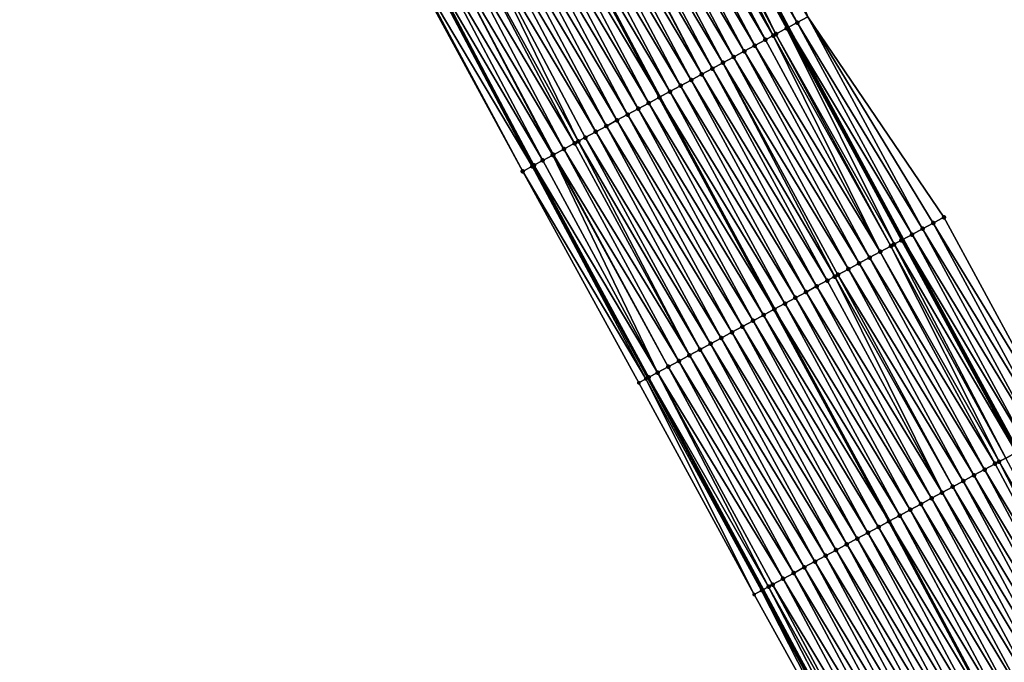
# Model space of a CAD drawing. Header units: feet. Extents: x 2010743 to 2022806, y 818705 to 837694.
# Tile 104 of 256: x 2013695 to 2013777, y 822528 to 822581. Entities that reach past the tile are written whole.
import ezdxf

# ---------------------------------------------------------------- set-up
doc = ezdxf.new("R2010")
doc.units = ezdxf.units.FT
doc.header["$MEASUREMENT"] = 0
for name, color, linetype, lineweight in [('EP_Travel Lane', 172, 'Continuous', 53), ('Notes', 102, 'Continuous', 100), ('Road Shots', 141, 'Continuous', 100), ('STRIPING', 60, 'Continuous', 53)]:
    doc.layers.add(name, color=color, linetype=linetype, lineweight=lineweight)
doc.layers.add('I-77-MM17-21_NB-Surface-Border', color=7, linetype='Continuous')
doc.layers.add('I-77-MM17-21_NB-Surface-TIN', color=7, linetype='Continuous')

msp = doc.modelspace()

# ---------------------------------------------------------------- linework, layer by layer
at = {"layer": 'EP_Travel Lane'}
for points in [[(2013598.355, 822835.032, 286.532), (2013607.577, 822817.287, 286.242), (2013616.8, 822799.543, 285.947), (2013626.022, 822781.799, 285.648), (2013635.245, 822764.054, 285.37), (2013644.502, 822746.282, 285.053), (2013653.795, 822728.574, 284.735), (2013663.088, 822710.867, 284.441), (2013672.38, 822693.16, 284.106), (2013681.672, 822675.453, 283.722), (2013690.964, 822657.746, 283.404), (2013700.257, 822640.039, 283.082), (2013709.55, 822622.331, 282.792), (2013718.842, 822604.623, 282.515), (2013728.135, 822586.916, 282.193), (2013737.567, 822569.075, 281.88), (2013747.093, 822551.491, 281.611), (2013756.619, 822533.908, 281.291), (2013766.021, 822516.359, 281.032)], [(2013628.831, 822828.367, 285.835), (2013638.054, 822810.623, 285.534), (2013647.276, 822792.879, 285.23), (2013656.499, 822775.135, 284.926), (2013665.725, 822757.426, 284.648), (2013675.023, 822739.722, 284.33), (2013684.321, 822722.018, 284.017), (2013693.62, 822704.313, 283.704), (2013702.918, 822686.61, 283.353), (2013712.216, 822668.906, 283.017), (2013721.514, 822651.201, 282.699), (2013730.813, 822633.497, 282.378), (2013740.111, 822615.793, 282.036), (2013749.409, 822598.089, 281.694), (2013758.696, 822580.531, 281.36), (2013768.222, 822562.948, 281.035), (2013777.747, 822545.366, 280.689), (2013787.222, 822527.683, 280.35)]]:
    msp.add_polyline3d(points, dxfattribs=at)
at = {"layer": 'I-77-MM17-21_NB-Surface-Border', "color": 3, "linetype": 'Continuous', "lineweight": -3}
for points in [[(2013765.542, 822516.103, 281.053), (2013755.881, 822533.508, 281.338), (2013746.33, 822551.077, 281.644), (2013736.7, 822568.605, 281.89), (2013727.041, 822586.341, 282.207), (2013716.869, 822603.587, 282.536), (2013706.727, 822620.851, 282.747), (2013697.197, 822638.435, 282.99), (2013687.595, 822655.98, 283.288), (2013678.226, 822673.648, 283.552), (2013669.03, 822691.404, 283.946), (2013659.734, 822709.11, 284.263), (2013650.581, 822726.89, 284.573), (2013641.571, 822744.745, 284.938), (2013632.416, 822762.583, 285.247), (2013623.692, 822780.586, 285.573), (2013614.905, 822798.557, 285.886), (2013605.869, 822816.398, 286.178), (2013595.866, 822833.737, 286.432)], [(2013632.251, 822830.151, 285.665), (2013641.491, 822812.416, 285.371), (2013651.617, 822795.144, 285.006), (2013661.743, 822777.871, 284.654), (2013670.972, 822760.185, 284.353), (2013681.15, 822742.944, 283.958), (2013690.442, 822725.237, 283.633), (2013699.735, 822707.529, 283.313), (2013709.027, 822689.822, 283.003), (2013718.32, 822672.115, 282.686), (2013727.613, 822654.407, 282.411), (2013736.02, 822636.234, 282.133), (2013744.427, 822618.062, 281.832), (2013752.834, 822599.889, 281.559), (2013760.335, 822581.42, 281.285), (2013771.618, 822564.791, 280.856), (2013781.144, 822547.209, 280.515), (2013787.984, 822528.09, 280.318), (2013799.162, 822511.389, 279.898)]]:
    msp.add_polyline3d(points, dxfattribs=at)
at = {"layer": 'I-77-MM17-21_NB-Surface-TIN', "color": 128, "linetype": 'Continuous', "lineweight": -3}
for points in [[(2013757.698, 822579.99, 281.39), (2013748.991, 822597.87, 281.707), (2013748.408, 822597.564, 281.72)], [(2013758.577, 822580.466, 281.365), (2013749.294, 822598.029, 281.698), (2013748.991, 822597.87, 281.707)], [(2013757.698, 822579.99, 281.39), (2013758.577, 822580.466, 281.365), (2013748.991, 822597.87, 281.707)], [(2013749.294, 822598.029, 281.698), (2013758.696, 822580.531, 281.36), (2013749.409, 822598.089, 281.694)], [(2013758.577, 822580.466, 281.365), (2013758.696, 822580.531, 281.36), (2013749.294, 822598.029, 281.698)], [(2013759.456, 822580.943, 281.33), (2013750.179, 822598.494, 281.67), (2013749.409, 822598.089, 281.694)], [(2013759.456, 822580.943, 281.33), (2013749.409, 822598.089, 281.694), (2013758.696, 822580.531, 281.36)], [(2013759.456, 822580.943, 281.33), (2013760.335, 822581.42, 281.285), (2013750.179, 822598.494, 281.67)], [(2013756.819, 822579.513, 281.412), (2013747.523, 822597.099, 281.74), (2013746.638, 822596.634, 281.762)], [(2013757.465, 822579.864, 281.396), (2013748.408, 822597.564, 281.72), (2013747.523, 822597.099, 281.74)], [(2013756.819, 822579.513, 281.412), (2013757.465, 822579.864, 281.396), (2013747.523, 822597.099, 281.74)], [(2013757.465, 822579.864, 281.396), (2013757.698, 822579.99, 281.39), (2013748.408, 822597.564, 281.72)], [(2013755.06, 822578.56, 281.454), (2013745.752, 822596.169, 281.784), (2013744.867, 822595.704, 281.808)], [(2013755.939, 822579.036, 281.434), (2013746.638, 822596.634, 281.762), (2013745.752, 822596.169, 281.784)], [(2013755.06, 822578.56, 281.454), (2013755.939, 822579.036, 281.434), (2013745.752, 822596.169, 281.784)], [(2013755.939, 822579.036, 281.434), (2013756.819, 822579.513, 281.412), (2013746.638, 822596.634, 281.762)], [(2013754.181, 822578.083, 281.474), (2013744.867, 822595.704, 281.808), (2013743.982, 822595.239, 281.832)], [(2013754.181, 822578.083, 281.474), (2013755.06, 822578.56, 281.454), (2013744.867, 822595.704, 281.808)], [(2013752.423, 822577.13, 281.515), (2013743.096, 822594.774, 281.854), (2013742.323, 822594.368, 281.87)], [(2013753.302, 822577.606, 281.495), (2013743.982, 822595.239, 281.832), (2013743.096, 822594.774, 281.854)], [(2013752.423, 822577.13, 281.515), (2013753.302, 822577.606, 281.495), (2013743.096, 822594.774, 281.854)], [(2013753.302, 822577.606, 281.495), (2013754.181, 822578.083, 281.474), (2013743.982, 822595.239, 281.832)], [(2013750.665, 822576.177, 281.552), (2013741.326, 822593.844, 281.887), (2013740.44, 822593.379, 281.903)], [(2013751.544, 822576.653, 281.533), (2013742.211, 822594.309, 281.872), (2013741.326, 822593.844, 281.887)], [(2013750.665, 822576.177, 281.552), (2013751.544, 822576.653, 281.533), (2013741.326, 822593.844, 281.887)], [(2013751.544, 822576.653, 281.533), (2013742.323, 822594.368, 281.87), (2013742.211, 822594.309, 281.872)], [(2013751.544, 822576.653, 281.533), (2013752.423, 822577.13, 281.515), (2013742.323, 822594.368, 281.87)], [(2013748.907, 822575.223, 281.591), (2013739.555, 822592.914, 281.917), (2013738.67, 822592.449, 281.934)], [(2013749.786, 822575.7, 281.571), (2013740.44, 822593.379, 281.903), (2013739.555, 822592.914, 281.917)], [(2013748.907, 822575.223, 281.591), (2013749.786, 822575.7, 281.571), (2013739.555, 822592.914, 281.917)], [(2013749.786, 822575.7, 281.571), (2013750.665, 822576.177, 281.552), (2013740.44, 822593.379, 281.903)], [(2013737.784, 822591.984, 281.952), (2013748.028, 822574.747, 281.615), (2013738.67, 822592.449, 281.934)], [(2013748.907, 822575.223, 281.591), (2013738.67, 822592.449, 281.934), (2013748.028, 822574.747, 281.615)], [(2013746.269, 822573.793, 281.658), (2013736.899, 822591.519, 281.972), (2013736.014, 822591.054, 281.998)], [(2013747.148, 822574.27, 281.637), (2013737.784, 822591.984, 281.952), (2013736.899, 822591.519, 281.972)], [(2013746.269, 822573.793, 281.658), (2013747.148, 822574.27, 281.637), (2013736.899, 822591.519, 281.972)], [(2013747.148, 822574.27, 281.637), (2013748.028, 822574.747, 281.615), (2013737.784, 822591.984, 281.952)], [(2013744.511, 822572.84, 281.71), (2013735.128, 822590.589, 282.024), (2013734.243, 822590.124, 282.047)], [(2013745.39, 822573.317, 281.687), (2013736.014, 822591.054, 281.998), (2013735.128, 822590.589, 282.024)], [(2013744.511, 822572.84, 281.71), (2013745.39, 822573.317, 281.687), (2013735.128, 822590.589, 282.024)], [(2013745.39, 822573.317, 281.687), (2013746.269, 822573.793, 281.658), (2013736.014, 822591.054, 281.998)], [(2013742.753, 822571.887, 281.751), (2013733.358, 822589.659, 282.068), (2013732.472, 822589.194, 282.088)], [(2013743.632, 822572.363, 281.73), (2013734.243, 822590.124, 282.047), (2013733.358, 822589.659, 282.068)], [(2013742.753, 822571.887, 281.751), (2013743.632, 822572.363, 281.73), (2013733.358, 822589.659, 282.068)], [(2013743.632, 822572.363, 281.73), (2013744.511, 822572.84, 281.71), (2013734.243, 822590.124, 282.047)], [(2013740.995, 822570.934, 281.788), (2013731.587, 822588.729, 282.107), (2013730.702, 822588.264, 282.129)], [(2013741.296, 822571.097, 281.783), (2013732.472, 822589.194, 282.088), (2013731.587, 822588.729, 282.107)], [(2013740.995, 822570.934, 281.788), (2013741.296, 822571.097, 281.783), (2013731.587, 822588.729, 282.107)], [(2013741.296, 822571.097, 281.783), (2013741.874, 822571.41, 281.771), (2013732.472, 822589.194, 282.088)], [(2013741.874, 822571.41, 281.771), (2013742.753, 822571.887, 281.751), (2013732.472, 822589.194, 282.088)], [(2013740.116, 822570.457, 281.805), (2013730.702, 822588.264, 282.129), (2013729.817, 822587.799, 282.152)], [(2013740.116, 822570.457, 281.805), (2013740.995, 822570.934, 281.788), (2013730.702, 822588.264, 282.129)], [(2013738.357, 822569.504, 281.862), (2013728.931, 822587.334, 282.177), (2013728.135, 822586.916, 282.193)], [(2013739.179, 822569.949, 281.834), (2013729.817, 822587.799, 282.152), (2013728.931, 822587.334, 282.177)], [(2013738.357, 822569.504, 281.862), (2013739.179, 822569.949, 281.834), (2013728.931, 822587.334, 282.177)], [(2013739.179, 822569.949, 281.834), (2013739.237, 822569.98, 281.832), (2013729.817, 822587.799, 282.152)], [(2013739.237, 822569.98, 281.832), (2013740.116, 822570.457, 281.805), (2013729.817, 822587.799, 282.152)], [(2013736.7, 822568.605, 281.89), (2013727.16, 822586.404, 282.206), (2013727.041, 822586.341, 282.207)], [(2013737.478, 822569.027, 281.881), (2013728.046, 822586.869, 282.195), (2013727.16, 822586.404, 282.206)], [(2013737.478, 822569.027, 281.881), (2013727.16, 822586.404, 282.206), (2013736.7, 822568.605, 281.89)], [(2013728.046, 822586.869, 282.195), (2013737.567, 822569.075, 281.88), (2013728.135, 822586.916, 282.193)], [(2013737.478, 822569.027, 281.881), (2013737.567, 822569.075, 281.88), (2013728.046, 822586.869, 282.195)], [(2013737.62, 822569.104, 281.879), (2013728.135, 822586.916, 282.193), (2013737.567, 822569.075, 281.88)], [(2013737.62, 822569.104, 281.879), (2013738.357, 822569.504, 281.862), (2013728.135, 822586.916, 282.193)], [(2013769.86, 822563.837, 280.96), (2013760.335, 822581.42, 281.285), (2013759.456, 822580.943, 281.33)], [(2013769.86, 822563.837, 280.96), (2013770.739, 822564.314, 280.909), (2013760.335, 822581.42, 281.285)], [(2013770.739, 822564.314, 280.909), (2013771.618, 822564.791, 280.856), (2013760.335, 822581.42, 281.285)], [(2013768.982, 822563.36, 281.003), (2013759.456, 822580.943, 281.33), (2013758.696, 822580.531, 281.36)], [(2013768.982, 822563.36, 281.003), (2013769.86, 822563.837, 280.96), (2013759.456, 822580.943, 281.33)], [(2013766.344, 822561.93, 281.093), (2013757.465, 822579.864, 281.396), (2013756.819, 822579.513, 281.412)], [(2013767.223, 822562.407, 281.069), (2013757.698, 822579.99, 281.39), (2013757.465, 822579.864, 281.396)], [(2013766.344, 822561.93, 281.093), (2013767.223, 822562.407, 281.069), (2013757.465, 822579.864, 281.396)], [(2013767.497, 822562.555, 281.06), (2013758.577, 822580.466, 281.365), (2013757.698, 822579.99, 281.39)], [(2013767.223, 822562.407, 281.069), (2013767.497, 822562.555, 281.06), (2013757.698, 822579.99, 281.39)], [(2013758.577, 822580.466, 281.365), (2013768.222, 822562.948, 281.035), (2013758.696, 822580.531, 281.36)], [(2013768.103, 822562.884, 281.039), (2013768.222, 822562.948, 281.035), (2013758.577, 822580.466, 281.365)], [(2013767.497, 822562.555, 281.06), (2013768.103, 822562.884, 281.039), (2013758.577, 822580.466, 281.365)], [(2013768.982, 822563.36, 281.003), (2013758.696, 822580.531, 281.36), (2013768.222, 822562.948, 281.035)], [(2013765.465, 822561.453, 281.116), (2013755.939, 822579.036, 281.434), (2013755.06, 822578.56, 281.454)], [(2013766.344, 822561.93, 281.093), (2013756.819, 822579.513, 281.412), (2013755.939, 822579.036, 281.434)], [(2013765.465, 822561.453, 281.116), (2013766.344, 822561.93, 281.093), (2013755.939, 822579.036, 281.434)], [(2013764.586, 822560.977, 281.141), (2013755.06, 822578.56, 281.454), (2013754.181, 822578.083, 281.474)], [(2013764.586, 822560.977, 281.141), (2013765.465, 822561.453, 281.116), (2013755.06, 822578.56, 281.454)], [(2013762.567, 822559.882, 281.198), (2013753.302, 822577.606, 281.495), (2013752.423, 822577.13, 281.515)], [(2013763.707, 822560.5, 281.168), (2013754.181, 822578.083, 281.474), (2013753.302, 822577.606, 281.495)], [(2013762.567, 822559.882, 281.198), (2013762.828, 822560.023, 281.192), (2013753.302, 822577.606, 281.495)], [(2013762.828, 822560.023, 281.192), (2013763.707, 822560.5, 281.168), (2013753.302, 822577.606, 281.495)], [(2013763.707, 822560.5, 281.168), (2013764.586, 822560.977, 281.141), (2013754.181, 822578.083, 281.474)], [(2013761.07, 822559.07, 281.23), (2013751.544, 822576.653, 281.533), (2013750.665, 822576.177, 281.552)], [(2013761.949, 822559.547, 281.211), (2013752.423, 822577.13, 281.515), (2013751.544, 822576.653, 281.533)], [(2013761.07, 822559.07, 281.23), (2013761.949, 822559.547, 281.211), (2013751.544, 822576.653, 281.533)], [(2013761.949, 822559.547, 281.211), (2013762.567, 822559.882, 281.198), (2013752.423, 822577.13, 281.515)], [(2013759.312, 822558.117, 281.274), (2013749.786, 822575.7, 281.571), (2013748.907, 822575.223, 281.591)], [(2013760.191, 822558.594, 281.252), (2013750.665, 822576.177, 281.552), (2013749.786, 822575.7, 281.571)], [(2013759.312, 822558.117, 281.274), (2013760.191, 822558.594, 281.252), (2013749.786, 822575.7, 281.571)], [(2013760.191, 822558.594, 281.252), (2013761.07, 822559.07, 281.23), (2013750.665, 822576.177, 281.552)], [(2013758.433, 822557.64, 281.297), (2013748.907, 822575.223, 281.591), (2013748.028, 822574.747, 281.615)], [(2013758.433, 822557.64, 281.297), (2013759.312, 822558.117, 281.274), (2013748.907, 822575.223, 281.591)], [(2013756.674, 822556.687, 281.345), (2013747.148, 822574.27, 281.637), (2013746.269, 822573.793, 281.658)], [(2013747.148, 822574.27, 281.637), (2013757.554, 822557.164, 281.321), (2013748.028, 822574.747, 281.615)], [(2013756.674, 822556.687, 281.345), (2013757.554, 822557.164, 281.321), (2013747.148, 822574.27, 281.637)], [(2013758.433, 822557.64, 281.297), (2013748.028, 822574.747, 281.615), (2013757.554, 822557.164, 281.321)], [(2013754.916, 822555.734, 281.387), (2013745.39, 822573.317, 281.687), (2013744.511, 822572.84, 281.71)], [(2013755.795, 822556.21, 281.365), (2013746.269, 822573.793, 281.658), (2013745.39, 822573.317, 281.687)], [(2013754.916, 822555.734, 281.387), (2013755.795, 822556.21, 281.365), (2013745.39, 822573.317, 281.687)], [(2013755.795, 822556.21, 281.365), (2013756.674, 822556.687, 281.345), (2013746.269, 822573.793, 281.658)], [(2013754.037, 822555.257, 281.41), (2013744.511, 822572.84, 281.71), (2013743.632, 822572.363, 281.73)], [(2013754.037, 822555.257, 281.41), (2013754.916, 822555.734, 281.387), (2013744.511, 822572.84, 281.71)], [(2013752.279, 822554.304, 281.453), (2013742.753, 822571.887, 281.751), (2013741.874, 822571.41, 281.771)], [(2013753.158, 822554.78, 281.432), (2013743.632, 822572.363, 281.73), (2013742.753, 822571.887, 281.751)], [(2013752.279, 822554.304, 281.453), (2013753.158, 822554.78, 281.432), (2013742.753, 822571.887, 281.751)], [(2013753.158, 822554.78, 281.432), (2013754.037, 822555.257, 281.41), (2013743.632, 822572.363, 281.73)], [(2013750.521, 822553.35, 281.496), (2013740.995, 822570.934, 281.788), (2013740.116, 822570.457, 281.805)], [(2013750.521, 822553.35, 281.496), (2013741.296, 822571.097, 281.783), (2013740.995, 822570.934, 281.788)], [(2013751.4, 822553.827, 281.473), (2013741.874, 822571.41, 281.771), (2013741.296, 822571.097, 281.783)], [(2013750.521, 822553.35, 281.496), (2013751.4, 822553.827, 281.473), (2013741.296, 822571.097, 281.783)], [(2013751.4, 822553.827, 281.473), (2013752.279, 822554.304, 281.453), (2013741.874, 822571.41, 281.771)], [(2013747.884, 822551.92, 281.582), (2013739.179, 822569.949, 281.834), (2013738.357, 822569.504, 281.862)], [(2013748.763, 822552.397, 281.55), (2013739.237, 822569.98, 281.832), (2013739.179, 822569.949, 281.834)], [(2013747.884, 822551.92, 281.582), (2013748.763, 822552.397, 281.55), (2013739.179, 822569.949, 281.834)], [(2013749.642, 822552.874, 281.521), (2013740.116, 822570.457, 281.805), (2013739.237, 822569.98, 281.832)], [(2013748.763, 822552.397, 281.55), (2013749.642, 822552.874, 281.521), (2013739.237, 822569.98, 281.832)], [(2013749.642, 822552.874, 281.521), (2013750.521, 822553.35, 281.496), (2013740.116, 822570.457, 281.805)], [(2013747.884, 822551.92, 281.582), (2013738.357, 822569.504, 281.862), (2013737.62, 822569.104, 281.879)], [(2013746.896, 822551.385, 281.614), (2013737.478, 822569.027, 281.881), (2013736.7, 822568.605, 281.89)], [(2013746.896, 822551.385, 281.614), (2013736.7, 822568.605, 281.89), (2013746.33, 822551.077, 281.644)], [(2013737.478, 822569.027, 281.881), (2013747.093, 822551.491, 281.611), (2013737.567, 822569.075, 281.88)], [(2013746.896, 822551.385, 281.614), (2013747.093, 822551.491, 281.611), (2013737.478, 822569.027, 281.881)], [(2013747.126, 822551.509, 281.61), (2013737.62, 822569.104, 281.879), (2013737.567, 822569.075, 281.88)], [(2013747.126, 822551.509, 281.61), (2013737.567, 822569.075, 281.88), (2013747.093, 822551.491, 281.611)], [(2013747.126, 822551.509, 281.61), (2013747.884, 822551.92, 281.582), (2013737.62, 822569.104, 281.879)], [(2013780.265, 822546.732, 280.567), (2013770.739, 822564.314, 280.909), (2013769.86, 822563.837, 280.96)], [(2013781.144, 822547.209, 280.515), (2013771.618, 822564.791, 280.856), (2013770.739, 822564.314, 280.909)], [(2013780.265, 822546.732, 280.567), (2013781.144, 822547.209, 280.515), (2013770.739, 822564.314, 280.909)], [(2013779.386, 822546.255, 280.614), (2013769.86, 822563.837, 280.96), (2013768.982, 822563.36, 281.003)], [(2013779.386, 822546.255, 280.614), (2013780.265, 822546.732, 280.567), (2013769.86, 822563.837, 280.96)], [(2013777.628, 822545.301, 280.694), (2013768.103, 822562.884, 281.039), (2013767.497, 822562.555, 281.06)], [(2013768.103, 822562.884, 281.039), (2013777.747, 822545.366, 280.689), (2013768.222, 822562.948, 281.035)], [(2013777.628, 822545.301, 280.694), (2013777.747, 822545.366, 280.689), (2013768.103, 822562.884, 281.039)], [(2013778.507, 822545.778, 280.657), (2013768.982, 822563.36, 281.003), (2013768.222, 822562.948, 281.035)], [(2013778.507, 822545.778, 280.657), (2013768.222, 822562.948, 281.035), (2013777.747, 822545.366, 280.689)], [(2013778.507, 822545.778, 280.657), (2013779.386, 822546.255, 280.614), (2013768.982, 822563.36, 281.003)], [(2013775.87, 822544.348, 280.758), (2013766.344, 822561.93, 281.093), (2013765.465, 822561.453, 281.116)], [(2013776.201, 822544.527, 280.748), (2013767.223, 822562.407, 281.069), (2013766.344, 822561.93, 281.093)], [(2013775.87, 822544.348, 280.758), (2013776.201, 822544.527, 280.748), (2013766.344, 822561.93, 281.093)], [(2013776.749, 822544.824, 280.728), (2013767.497, 822562.555, 281.06), (2013767.223, 822562.407, 281.069)], [(2013776.201, 822544.527, 280.748), (2013776.749, 822544.824, 280.728), (2013767.223, 822562.407, 281.069)], [(2013776.749, 822544.824, 280.728), (2013777.628, 822545.301, 280.694), (2013767.497, 822562.555, 281.06)], [(2013774.112, 822543.394, 280.807), (2013764.586, 822560.977, 281.141), (2013763.707, 822560.5, 281.168)], [(2013774.991, 822543.871, 280.782), (2013765.465, 822561.453, 281.116), (2013764.586, 822560.977, 281.141)], [(2013774.112, 822543.394, 280.807), (2013774.991, 822543.871, 280.782), (2013764.586, 822560.977, 281.141)], [(2013774.991, 822543.871, 280.782), (2013775.87, 822544.348, 280.758), (2013765.465, 822561.453, 281.116)], [(2013773.233, 822542.917, 280.833), (2013763.707, 822560.5, 281.168), (2013762.828, 822560.023, 281.192)], [(2013773.233, 822542.917, 280.833), (2013774.112, 822543.394, 280.807), (2013763.707, 822560.5, 281.168)], [(2013771.475, 822541.964, 280.884), (2013761.949, 822559.547, 281.211), (2013761.07, 822559.07, 281.23)], [(2013771.475, 822541.964, 280.884), (2013762.567, 822559.882, 281.198), (2013761.949, 822559.547, 281.211)], [(2013772.354, 822542.441, 280.859), (2013762.828, 822560.023, 281.192), (2013762.567, 822559.882, 281.198)], [(2013771.475, 822541.964, 280.884), (2013772.354, 822542.441, 280.859), (2013762.567, 822559.882, 281.198)], [(2013772.354, 822542.441, 280.859), (2013773.233, 822542.917, 280.833), (2013762.828, 822560.023, 281.192)], [(2013769.717, 822541.011, 280.932), (2013760.191, 822558.594, 281.252), (2013759.312, 822558.117, 281.274)], [(2013770.596, 822541.487, 280.909), (2013761.07, 822559.07, 281.23), (2013760.191, 822558.594, 281.252)], [(2013769.717, 822541.011, 280.932), (2013770.596, 822541.487, 280.909), (2013760.191, 822558.594, 281.252)], [(2013770.596, 822541.487, 280.909), (2013771.475, 822541.964, 280.884), (2013761.07, 822559.07, 281.23)], [(2013768.838, 822540.534, 280.959), (2013759.312, 822558.117, 281.274), (2013758.433, 822557.64, 281.297)], [(2013768.838, 822540.534, 280.959), (2013769.717, 822541.011, 280.932), (2013759.312, 822558.117, 281.274)], [(2013756.674, 822556.687, 281.345), (2013767.079, 822539.581, 281.008), (2013757.554, 822557.164, 281.321)], [(2013767.959, 822540.057, 280.983), (2013758.433, 822557.64, 281.297), (2013757.554, 822557.164, 281.321)], [(2013767.959, 822540.057, 280.983), (2013757.554, 822557.164, 281.321), (2013767.079, 822539.581, 281.008)], [(2013767.959, 822540.057, 280.983), (2013768.838, 822540.534, 280.959), (2013758.433, 822557.64, 281.297)], [(2013765.321, 822538.627, 281.061), (2013755.795, 822556.21, 281.365), (2013754.916, 822555.734, 281.387)], [(2013766.2, 822539.104, 281.036), (2013756.674, 822556.687, 281.345), (2013755.795, 822556.21, 281.365)], [(2013765.321, 822538.627, 281.061), (2013766.2, 822539.104, 281.036), (2013755.795, 822556.21, 281.365)], [(2013766.2, 822539.104, 281.036), (2013767.079, 822539.581, 281.008), (2013756.674, 822556.687, 281.345)], [(2013763.563, 822537.674, 281.108), (2013754.037, 822555.257, 281.41), (2013753.158, 822554.78, 281.432)], [(2013764.442, 822538.151, 281.083), (2013754.916, 822555.734, 281.387), (2013754.037, 822555.257, 281.41)], [(2013763.563, 822537.674, 281.108), (2013764.442, 822538.151, 281.083), (2013754.037, 822555.257, 281.41)], [(2013764.442, 822538.151, 281.083), (2013765.321, 822538.627, 281.061), (2013754.916, 822555.734, 281.387)], [(2013762.684, 822537.197, 281.132), (2013753.158, 822554.78, 281.432), (2013752.279, 822554.304, 281.453)], [(2013762.684, 822537.197, 281.132), (2013763.563, 822537.674, 281.108), (2013753.158, 822554.78, 281.432)], [(2013760.926, 822536.244, 281.18), (2013751.4, 822553.827, 281.473), (2013750.521, 822553.35, 281.496)], [(2013761.805, 822536.721, 281.156), (2013752.279, 822554.304, 281.453), (2013751.4, 822553.827, 281.473)], [(2013760.926, 822536.244, 281.18), (2013761.805, 822536.721, 281.156), (2013751.4, 822553.827, 281.473)], [(2013761.805, 822536.721, 281.156), (2013762.684, 822537.197, 281.132), (2013752.279, 822554.304, 281.453)], [(2013759.168, 822535.291, 281.227), (2013749.642, 822552.874, 281.521), (2013748.763, 822552.397, 281.55)], [(2013760.047, 822535.767, 281.203), (2013750.521, 822553.35, 281.496), (2013749.642, 822552.874, 281.521)], [(2013759.168, 822535.291, 281.227), (2013760.047, 822535.767, 281.203), (2013749.642, 822552.874, 281.521)], [(2013760.047, 822535.767, 281.203), (2013760.926, 822536.244, 281.18), (2013750.521, 822553.35, 281.496)], [(2013758.289, 822534.814, 281.256), (2013748.763, 822552.397, 281.55), (2013747.884, 822551.92, 281.582)], [(2013758.289, 822534.814, 281.256), (2013759.168, 822535.291, 281.227), (2013748.763, 822552.397, 281.55)], [(2013755.881, 822533.508, 281.338), (2013746.896, 822551.385, 281.614), (2013746.33, 822551.077, 281.644)], [(2013756.509, 822533.849, 281.312), (2013747.093, 822551.491, 281.611), (2013746.896, 822551.385, 281.614)], [(2013756.509, 822533.849, 281.312), (2013746.896, 822551.385, 281.614), (2013755.881, 822533.508, 281.338)], [(2013747.126, 822551.509, 281.61), (2013747.093, 822551.491, 281.611), (2013756.619, 822533.908, 281.291)], [(2013756.606, 822533.901, 281.291), (2013756.619, 822533.908, 281.291), (2013747.093, 822551.491, 281.611)], [(2013756.509, 822533.849, 281.312), (2013756.606, 822533.901, 281.291), (2013747.093, 822551.491, 281.611)], [(2013757.082, 822534.159, 281.29), (2013747.884, 822551.92, 281.582), (2013747.126, 822551.509, 281.61)], [(2013757.082, 822534.159, 281.29), (2013747.126, 822551.509, 281.61), (2013756.619, 822533.908, 281.291)], [(2013757.082, 822534.159, 281.29), (2013757.41, 822534.337, 281.281), (2013747.884, 822551.92, 281.582)], [(2013757.41, 822534.337, 281.281), (2013758.289, 822534.814, 281.256), (2013747.884, 822551.92, 281.582)], [(2013776.201, 822544.527, 280.748), (2013786.22, 822527.147, 280.385), (2013776.749, 822544.824, 280.728)], [(2013774.112, 822543.394, 280.807), (2013784.456, 822526.205, 280.439), (2013774.991, 822543.871, 280.782)], [(2013774.991, 822543.871, 280.782), (2013785.338, 822526.676, 280.413), (2013775.87, 822544.348, 280.758)], [(2013774.991, 822543.871, 280.782), (2013784.456, 822526.205, 280.439), (2013785.338, 822526.676, 280.413)], [(2013775.87, 822544.348, 280.758), (2013785.338, 822526.676, 280.413), (2013776.201, 822544.527, 280.748)], [(2013776.201, 822544.527, 280.748), (2013785.338, 822526.676, 280.413), (2013786.22, 822527.147, 280.385)], [(2013773.233, 822542.917, 280.833), (2013783.574, 822525.734, 280.467), (2013774.112, 822543.394, 280.807)], [(2013774.112, 822543.394, 280.807), (2013783.574, 822525.734, 280.467), (2013784.456, 822526.205, 280.439)], [(2013771.475, 822541.964, 280.884), (2013781.81, 822524.792, 280.524), (2013772.354, 822542.441, 280.859)], [(2013772.354, 822542.441, 280.859), (2013782.692, 822525.263, 280.497), (2013773.233, 822542.917, 280.833)], [(2013772.354, 822542.441, 280.859), (2013781.81, 822524.792, 280.524), (2013782.692, 822525.263, 280.497)], [(2013773.233, 822542.917, 280.833), (2013782.692, 822525.263, 280.497), (2013783.574, 822525.734, 280.467)], [(2013769.717, 822541.011, 280.932), (2013780.046, 822523.85, 280.579), (2013770.596, 822541.487, 280.909)], [(2013770.596, 822541.487, 280.909), (2013780.928, 822524.321, 280.551), (2013771.475, 822541.964, 280.884)], [(2013770.596, 822541.487, 280.909), (2013780.046, 822523.85, 280.579), (2013780.928, 822524.321, 280.551)], [(2013771.475, 822541.964, 280.884), (2013780.928, 822524.321, 280.551), (2013781.81, 822524.792, 280.524)], [(2013768.838, 822540.534, 280.959), (2013779.164, 822523.378, 280.607), (2013769.717, 822541.011, 280.932)], [(2013769.717, 822541.011, 280.932), (2013779.164, 822523.378, 280.607), (2013780.046, 822523.85, 280.579)], [(2013767.959, 822540.057, 280.983), (2013767.079, 822539.581, 281.008), (2013777.4, 822522.436, 280.665)], [(2013767.959, 822540.057, 280.983), (2013778.282, 822522.907, 280.636), (2013768.838, 822540.534, 280.959)], [(2013767.959, 822540.057, 280.983), (2013777.4, 822522.436, 280.665), (2013778.282, 822522.907, 280.636)], [(2013768.838, 822540.534, 280.959), (2013778.282, 822522.907, 280.636), (2013779.164, 822523.378, 280.607)], [(2013765.321, 822538.627, 281.061), (2013775.636, 822521.494, 280.721), (2013766.2, 822539.104, 281.036)], [(2013766.2, 822539.104, 281.036), (2013776.518, 822521.965, 280.692), (2013767.079, 822539.581, 281.008)], [(2013766.2, 822539.104, 281.036), (2013775.636, 822521.494, 280.721), (2013776.518, 822521.965, 280.692)], [(2013777.4, 822522.436, 280.665), (2013767.079, 822539.581, 281.008), (2013776.518, 822521.965, 280.692)], [(2013763.563, 822537.674, 281.108), (2013773.871, 822520.552, 280.775), (2013764.442, 822538.151, 281.083)], [(2013764.442, 822538.151, 281.083), (2013774.753, 822521.023, 280.749), (2013765.321, 822538.627, 281.061)], [(2013764.442, 822538.151, 281.083), (2013773.871, 822520.552, 280.775), (2013774.753, 822521.023, 280.749)], [(2013765.321, 822538.627, 281.061), (2013774.753, 822521.023, 280.749), (2013775.636, 822521.494, 280.721)], [(2013762.684, 822537.197, 281.132), (2013772.989, 822520.081, 280.803), (2013763.563, 822537.674, 281.108)], [(2013763.563, 822537.674, 281.108), (2013772.989, 822520.081, 280.803), (2013773.871, 822520.552, 280.775)], [(2013760.926, 822536.244, 281.18), (2013771.225, 822519.138, 280.857), (2013761.805, 822536.721, 281.156)], [(2013761.805, 822536.721, 281.156), (2013772.107, 822519.609, 280.831), (2013762.684, 822537.197, 281.132)], [(2013761.805, 822536.721, 281.156), (2013771.225, 822519.138, 280.857), (2013772.107, 822519.609, 280.831)], [(2013762.684, 822537.197, 281.132), (2013772.107, 822519.609, 280.831), (2013772.989, 822520.081, 280.803)], [(2013759.168, 822535.291, 281.227), (2013769.461, 822518.196, 280.911), (2013760.047, 822535.767, 281.203)], [(2013760.047, 822535.767, 281.203), (2013770.343, 822518.667, 280.884), (2013760.926, 822536.244, 281.18)], [(2013760.047, 822535.767, 281.203), (2013769.461, 822518.196, 280.911), (2013770.343, 822518.667, 280.884)], [(2013760.926, 822536.244, 281.18), (2013770.343, 822518.667, 280.884), (2013771.225, 822519.138, 280.857)], [(2013758.289, 822534.814, 281.256), (2013768.579, 822517.725, 280.937), (2013759.168, 822535.291, 281.227)], [(2013759.168, 822535.291, 281.227), (2013768.579, 822517.725, 280.937), (2013769.461, 822518.196, 280.911)], [(2013757.082, 822534.159, 281.29), (2013756.619, 822533.908, 281.291), (2013766.196, 822516.452, 281.024)], [(2013757.082, 822534.159, 281.29), (2013766.815, 822516.783, 280.999), (2013757.41, 822534.337, 281.281)], [(2013757.082, 822534.159, 281.29), (2013766.196, 822516.452, 281.024), (2013766.815, 822516.783, 280.999)], [(2013757.41, 822534.337, 281.281), (2013767.697, 822517.254, 280.97), (2013758.289, 822534.814, 281.256)], [(2013757.41, 822534.337, 281.281), (2013766.815, 822516.783, 280.999), (2013767.697, 822517.254, 280.97)], [(2013758.289, 822534.814, 281.256), (2013767.697, 822517.254, 280.97), (2013768.579, 822517.725, 280.937)], [(2013756.509, 822533.849, 281.312), (2013755.881, 822533.508, 281.338), (2013765.542, 822516.103, 281.053)], [(2013756.509, 822533.849, 281.312), (2013766.021, 822516.359, 281.032), (2013756.606, 822533.901, 281.291)], [(2013756.509, 822533.849, 281.312), (2013765.933, 822516.312, 281.036), (2013766.021, 822516.359, 281.032)], [(2013756.509, 822533.849, 281.312), (2013765.542, 822516.103, 281.053), (2013765.933, 822516.312, 281.036)], [(2013756.606, 822533.901, 281.291), (2013766.021, 822516.359, 281.032), (2013756.619, 822533.908, 281.291)], [(2013766.196, 822516.452, 281.024), (2013756.619, 822533.908, 281.291), (2013766.021, 822516.359, 281.032)]]:
    msp.add_3dface(points, dxfattribs=at)
at = {"layer": 'Notes'}
msp.add_arc((2012399.332, 822527.985), 1418.832, 345.566151, 1.278716, dxfattribs=at)
at = {"layer": 'Road Shots', "lineweight": 100}
for p in [(2013759.456, 822580.943, 281.33), (2013757.465, 822579.864, 281.396), (2013757.698, 822579.99, 281.39), (2013758.577, 822580.466, 281.365), (2013755.939, 822579.036, 281.434), (2013756.819, 822579.513, 281.412), (2013755.06, 822578.56, 281.454), (2013753.302, 822577.606, 281.495), (2013754.181, 822578.083, 281.474), (2013751.544, 822576.653, 281.533), (2013752.423, 822577.13, 281.515), (2013749.786, 822575.7, 281.571), (2013750.665, 822576.177, 281.552), (2013748.907, 822575.223, 281.591), (2013747.148, 822574.27, 281.637), (2013748.027, 822574.747, 281.615), (2013745.39, 822573.317, 281.687), (2013746.269, 822573.793, 281.658), (2013744.511, 822572.84, 281.71), (2013742.753, 822571.887, 281.751), (2013743.632, 822572.363, 281.73), (2013740.995, 822570.934, 281.788), (2013741.296, 822571.097, 281.783), (2013741.874, 822571.41, 281.771), (2013739.179, 822569.949, 281.834), (2013739.237, 822569.98, 281.832), (2013740.116, 822570.457, 281.805), (2013738.357, 822569.504, 281.862), (2013736.7, 822568.605, 281.89), (2013736.7, 822568.605, 281.89), (2013737.478, 822569.027, 281.881), (2013737.62, 822569.104, 281.879), (2013770.739, 822564.314, 280.909), (2013771.618, 822564.791, 280.856), (2013769.86, 822563.837, 280.96), (2013768.103, 822562.884, 281.039), (2013768.982, 822563.36, 281.003), (2013766.344, 822561.93, 281.093), (2013767.223, 822562.407, 281.069), (2013767.497, 822562.555, 281.06), (2013764.586, 822560.977, 281.141), (2013765.465, 822561.453, 281.116), (2013763.707, 822560.5, 281.168), (2013761.949, 822559.547, 281.211), (2013762.567, 822559.882, 281.198), (2013762.828, 822560.023, 281.192), (2013760.191, 822558.594, 281.252), (2013761.07, 822559.07, 281.23), (2013759.312, 822558.117, 281.274), (2013757.554, 822557.164, 281.321), (2013758.433, 822557.64, 281.297), (2013755.795, 822556.21, 281.365), (2013756.674, 822556.687, 281.345), (2013754.037, 822555.257, 281.41), (2013754.916, 822555.734, 281.387), (2013753.158, 822554.78, 281.432), (2013751.4, 822553.827, 281.473), (2013752.279, 822554.304, 281.453), (2013749.642, 822552.874, 281.521), (2013750.521, 822553.35, 281.496), (2013748.763, 822552.397, 281.55), (2013747.126, 822551.509, 281.61), (2013747.884, 822551.92, 281.582), (2013774.991, 822543.871, 280.782), (2013775.87, 822544.348, 280.758), (2013776.201, 822544.527, 280.748), (2013774.112, 822543.394, 280.807), (2013772.354, 822542.441, 280.859), (2013773.233, 822542.917, 280.833), (2013770.596, 822541.487, 280.909), (2013771.475, 822541.964, 280.884), (2013769.717, 822541.011, 280.932), (2013767.959, 822540.057, 280.983), (2013768.838, 822540.534, 280.959), (2013766.2, 822539.104, 281.036), (2013767.079, 822539.581, 281.008), (2013764.442, 822538.151, 281.083), (2013765.321, 822538.627, 281.061), (2013763.563, 822537.674, 281.108), (2013761.805, 822536.721, 281.156), (2013762.684, 822537.197, 281.132), (2013760.047, 822535.767, 281.203), (2013760.926, 822536.244, 281.18), (2013759.168, 822535.291, 281.227), (2013757.082, 822534.159, 281.29), (2013757.41, 822534.337, 281.281), (2013758.289, 822534.814, 281.256)]:
    msp.add_point(p, dxfattribs=at)
at = {"layer": 'Road Shots', "lineweight": 70}
for p in [(2013746.896, 822551.385, 281.614), (2013746.33, 822551.077, 281.644), (2013755.881, 822533.508, 281.338), (2013756.509, 822533.849, 281.312), (2013756.606, 822533.901, 281.291)]:
    msp.add_point(p, dxfattribs=at)
at = {"layer": 'STRIPING'}
msp.add_polyline3d([(2013608.824, 822840.489, 286.34), (2013618.064, 822822.754, 286.035), (2013627.304, 822805.019, 285.739), (2013636.543, 822787.284, 285.444), (2013645.783, 822769.548, 285.153), (2013655.038, 822751.814, 284.858), (2013664.33, 822734.107, 284.541), (2013673.623, 822716.399, 284.234), (2013682.915, 822698.692, 283.905), (2013692.207, 822680.985, 283.541), (2013701.5, 822663.278, 283.205), (2013710.792, 822645.571, 282.886), (2013720.085, 822627.864, 282.578), (2013729.377, 822610.156, 282.269), (2013738.67, 822592.449, 281.934), (2013748.028, 822574.747, 281.615), (2013757.554, 822557.164, 281.321), (2013767.079, 822539.581, 281.008), (2013776.518, 822521.965, 280.692)], dxfattribs=at)

doc.saveas('drawing.dxf')
